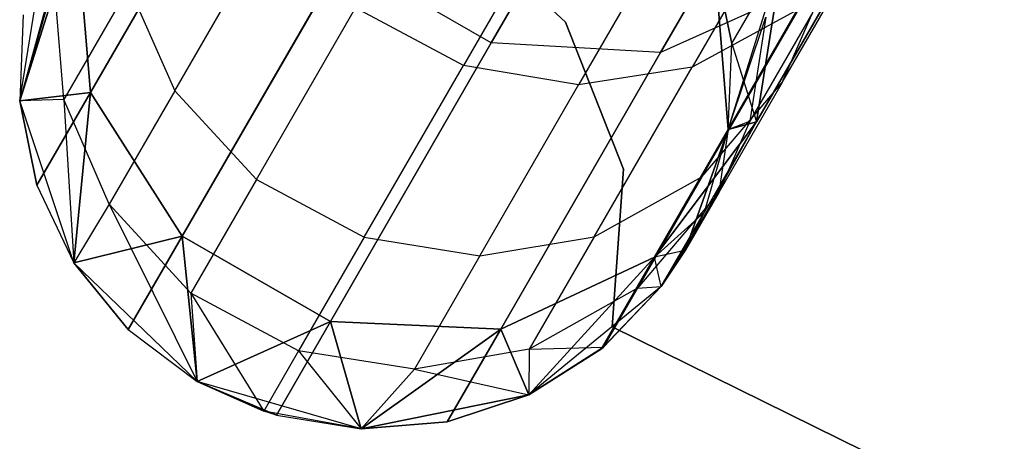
# Model space of a CAD drawing. Extents: x 0.3 to 7.1, y -3.38 to 3.38.
# Tile 28 of 256: x 1.95 to 2.22, y -2.96 to -2.84. Entities that reach past the tile are written whole.
import ezdxf

# ---------------------------------------------------------------- set-up
doc = ezdxf.new("R2010")
doc.units = 0
doc.header["$LTSCALE"] = 2.54
doc.layers.get('0').update_dxf_attribs({"linetype": 'CONTINUOUS'})

# ---------------------------------------------------------------- blocks, each defined once
blk = doc.blocks.new('SINGLES_B_BB_STL')
at = {"color": 0}
for p, q in [((2.07866, -2.84969, 16.12262), (2.15277, -2.72133, 15.72064)), ((2.07866, -2.84969, 16.12262), (2.15277, -2.72133, 15.72064)), ((2.15277, -2.72133, 12.54063), (2.07866, -2.84969, 12.13865)), ((2.15277, -2.72133, 12.54063), (2.07866, -2.84969, 12.13865)), ((2.12605, -2.85238, 16.12883), (2.19961, -2.72496, 15.72978)), ((2.12605, -2.85238, 16.12883), (2.19961, -2.72496, 15.72978)), ((2.19961, -2.72496, 12.53148), (2.12605, -2.85238, 12.13244)), ((2.19961, -2.72496, 12.53148), (2.12605, -2.85238, 12.13244)), ((1.96646, -2.86355, 16.54461), (2.01119, -2.78607, 16.12883)), ((1.96646, -2.86355, 16.54461), (2.01119, -2.78607, 16.12883)), ((2.01119, -2.78607, 12.13244), (1.96646, -2.86355, 11.71666)), ((2.01119, -2.78607, 12.13244), (1.96646, -2.86355, 11.71666)), ((2.10791, -2.79181, 40.10727), (2.07084, -2.85601, 39.8844)), ((2.10791, -2.79181, 40.10727), (2.07084, -2.85601, 39.8844)), ((2.17151, -2.79299, 40.09562), (2.13488, -2.85645, 39.8753)), ((2.17151, -2.79299, 40.09562), (2.13488, -2.85645, 39.8753)), ((2.14, -2.79752, 40.10307), (2.10309, -2.86145, 39.88112)), ((2.14, -2.79752, 40.10307), (2.10309, -2.86145, 39.88112)), ((2.15287, -2.87183, 16.55685), (2.19632, -2.79658, 16.15306)), ((2.15287, -2.87183, 16.55685), (2.19632, -2.79658, 16.15306)), ((2.19632, -2.79658, 12.10821), (2.15287, -2.87183, 11.70442)), ((2.19632, -2.79658, 12.10821), (2.15287, -2.87183, 11.70442)), ((1.96479, -2.79998, 39.41445), (1.94662, -2.86593, 39.09119)), ((1.96479, -2.79998, 39.41445), (1.94662, -2.86593, 39.09119)), ((2.06694, -2.8137, 1.9), (2.09941, -2.84384, 1.9)), ((2.09941, -2.84384, 1.7), (2.06694, -2.8137, 1.7)), ((2.09941, -2.84384, 1.7), (2.06694, -2.8137, 1.7)), ((2.06694, -2.8137, 1.9), (2.09941, -2.84384, 1.9)), ((2.16008, -2.86081, 39.63716), (2.1869, -2.81436, 39.85733)), ((2.16008, -2.86081, 39.63716), (2.1869, -2.81436, 39.85733)), ((1.94662, -2.86593, 16.96885), (1.96241, -2.81618, 16.55016)), ((1.94662, -2.86593, 16.96885), (1.96241, -2.81618, 16.55016)), ((1.96241, -2.81618, 11.71111), (1.94662, -2.86593, 11.29242)), ((1.96241, -2.81618, 11.71111), (1.94662, -2.86593, 11.29242)), ((1.96241, -2.81618, 16.55016), (1.96646, -2.86355, 16.54461)), ((1.96241, -2.81618, 16.55016), (1.96646, -2.86355, 16.54461)), ((1.96646, -2.86355, 11.71666), (1.96241, -2.81618, 11.71111)), ((1.96646, -2.86355, 11.71666), (1.96241, -2.81618, 11.71111)), ((1.99003, -2.86307, 39.65464), (2.01771, -2.81513, 39.88186)), ((1.99003, -2.86307, 39.65464), (2.01771, -2.81513, 39.88186)), ((1.94662, -2.86593, 1.7), (1.9543, -2.81869, 1.7)), ((1.94662, -2.86593, 39.09119), (1.9543, -2.81869, 39.09119)), ((1.94662, -2.86593, 11.29242), (1.9543, -2.81869, 1.7)), ((1.94662, -2.86593, 1.7), (1.9543, -2.81869, 1.7)), ((1.94662, -2.86593, 11.29242), (1.9543, -2.81869, 1.7)), ((1.94662, -2.86593, 39.09119), (1.9543, -2.81869, 39.09119)), ((2.145, -2.87393, 11.29242), (2.16033, -2.82497, 11.69812)), ((2.145, -2.87393, 11.29242), (2.16033, -2.82497, 11.69812)), ((2.14597, -2.84984, 16.96885), (2.16033, -2.82497, 16.56315)), ((2.14597, -2.84984, 16.96885), (2.16033, -2.82497, 16.56315)), ((2.14597, -2.84984, 11.29242), (2.16033, -2.82497, 11.69812)), ((2.14597, -2.84984, 11.29242), (2.16033, -2.82497, 11.69812)), ((2.15287, -2.87183, 16.55685), (2.16033, -2.82497, 16.56315)), ((2.15287, -2.87183, 16.55685), (2.16033, -2.82497, 16.56315)), ((2.16033, -2.82497, 11.69812), (2.15287, -2.87183, 11.70442)), ((2.16033, -2.82497, 11.69812), (2.15287, -2.87183, 11.70442)), ((1.99215, -2.90381, 16.54148), (2.03721, -2.82576, 16.12262)), ((1.99215, -2.90381, 16.54148), (2.03721, -2.82576, 16.12262)), ((2.03721, -2.82576, 12.13865), (1.99215, -2.90381, 11.71979)), ((2.03721, -2.82576, 12.13865), (1.99215, -2.90381, 11.71979)), ((2.07866, -2.84969, 16.12262), (2.03721, -2.82576, 16.12262)), ((2.07866, -2.84969, 16.12262), (2.03721, -2.82576, 16.12262)), ((2.07866, -2.84969, 12.13865), (2.03721, -2.82576, 12.13865)), ((2.07866, -2.84969, 12.13865), (2.03721, -2.82576, 12.13865)), ((2.14115, -2.82622, 1.7), (2.145, -2.87393, 1.7)), ((2.145, -2.87393, 16.96885), (2.14115, -2.82622, 39.09119)), ((2.14115, -2.82622, 39.09119), (2.145, -2.87393, 39.09119)), ((2.14597, -2.84984, 16.96885), (2.14115, -2.82622, 39.09119)), ((2.145, -2.87393, 16.96885), (2.14115, -2.82622, 39.09119)), ((2.14597, -2.84984, 16.96885), (2.14115, -2.82622, 39.09119)), ((2.14597, -2.84984, 16.96885), (2.14115, -2.82622, 16.96885)), ((2.14597, -2.84984, 16.96885), (2.14115, -2.82622, 16.96885)), ((2.14597, -2.84984, 11.29242), (2.14115, -2.82622, 11.29242)), ((2.14115, -2.82622, 1.7), (2.145, -2.87393, 1.7)), ((2.14115, -2.82622, 1.7), (2.14597, -2.84984, 11.29242)), ((2.14115, -2.82622, 1.7), (2.14597, -2.84984, 11.29242)), ((2.14597, -2.84984, 11.29242), (2.14115, -2.82622, 11.29242)), ((2.14115, -2.82622, 39.09119), (2.145, -2.87393, 39.09119)), ((1.95626, -2.83236, 39.41823), (1.94662, -2.86593, 39.09119)), ((1.95626, -2.83236, 39.41823), (1.94662, -2.86593, 39.09119)), ((1.95898, -2.86556, 39.42144), (1.95626, -2.83236, 39.41823)), ((1.95898, -2.86556, 39.42144), (1.95626, -2.83236, 39.41823)), ((2.12436, -2.90968, 16.55016), (2.16851, -2.83322, 16.13981)), ((2.12436, -2.90968, 16.55016), (2.16851, -2.83322, 16.13981)), ((2.16851, -2.83322, 12.12146), (2.12436, -2.90968, 11.71111)), ((2.16851, -2.83322, 12.12146), (2.12436, -2.90968, 11.71111)), ((2.16851, -2.83322, 16.13981), (2.12605, -2.85238, 16.12883)), ((2.16851, -2.83322, 16.13981), (2.12605, -2.85238, 16.12883)), ((2.16851, -2.83322, 12.12146), (2.12605, -2.85238, 12.13244)), ((2.16851, -2.83322, 12.12146), (2.12605, -2.85238, 12.13244)), ((1.97718, -2.83403, 39.65088), (1.95898, -2.86556, 39.42144)), ((1.97718, -2.83403, 39.65088), (1.95898, -2.86556, 39.42144)), ((1.97718, -2.83403, 39.65088), (1.99003, -2.86307, 39.65464)), ((1.97718, -2.83403, 39.65088), (1.99003, -2.86307, 39.65464)), ((1.94759, -2.84184, 16.96885), (1.94662, -2.86593, 39.09119)), ((1.94759, -2.84184, 16.96885), (1.94662, -2.86593, 16.96885)), ((1.94759, -2.84184, 16.96885), (1.94662, -2.86593, 39.09119)), ((1.94759, -2.84184, 16.96885), (1.94662, -2.86593, 16.96885)), ((1.94759, -2.84184, 11.29242), (1.94662, -2.86593, 11.29242)), ((1.94759, -2.84184, 11.29242), (1.94662, -2.86593, 11.29242)), ((2.0129, -2.88794, 39.65667), (2.04067, -2.83983, 39.8847)), ((2.0129, -2.88794, 39.65667), (2.04067, -2.83983, 39.8847)), ((2.07084, -2.85601, 39.8844), (2.04067, -2.83983, 39.8847)), ((2.07084, -2.85601, 39.8844), (2.04067, -2.83983, 39.8847)), ((2.16477, -2.84019, 39.86695), (2.13488, -2.85645, 39.8753)), ((2.16477, -2.84019, 39.86695), (2.13488, -2.85645, 39.8753)), ((2.13761, -2.88723, 39.64402), (2.16477, -2.84019, 39.86695)), ((2.13761, -2.88723, 39.64402), (2.16477, -2.84019, 39.86695)), ((2.1687, -2.84106, 39.63286), (2.15108, -2.87157, 39.41081)), ((2.1687, -2.84106, 39.63286), (2.15108, -2.87157, 39.41081)), ((2.16008, -2.86081, 39.63716), (2.1687, -2.84106, 39.63286)), ((2.16008, -2.86081, 39.63716), (2.1687, -2.84106, 39.63286)), ((2.09941, -2.84384, 1.9), (2.11567, -2.88506, 1.9)), ((2.11567, -2.88506, 1.7), (2.09941, -2.84384, 1.7)), ((2.09941, -2.84384, 1.7), (2.09941, -2.84384, 1.9)), ((2.09941, -2.84384, 1.7), (2.09941, -2.84384, 1.9)), ((2.11567, -2.88506, 1.7), (2.09941, -2.84384, 1.7)), ((2.09941, -2.84384, 1.9), (2.11567, -2.88506, 1.9)), ((2.145, -2.87393, 39.09119), (2.15555, -2.84251, 39.4076)), ((2.145, -2.87393, 39.09119), (2.15555, -2.84251, 39.4076)), ((2.15555, -2.84251, 39.4076), (2.15108, -2.87157, 39.41081)), ((2.15555, -2.84251, 39.4076), (2.15108, -2.87157, 39.41081)), ((2.0336, -2.92774, 16.54148), (2.07866, -2.84969, 16.12262)), ((2.0336, -2.92774, 16.54148), (2.07866, -2.84969, 16.12262)), ((2.07866, -2.84969, 12.13865), (2.0336, -2.92774, 11.71979)), ((2.07866, -2.84969, 12.13865), (2.0336, -2.92774, 11.71979)), ((2.12605, -2.85238, 16.12883), (2.07866, -2.84969, 16.12262)), ((2.12605, -2.85238, 16.12883), (2.07866, -2.84969, 16.12262)), ((2.12605, -2.85238, 12.13244), (2.07866, -2.84969, 12.13865)), ((2.12605, -2.85238, 12.13244), (2.07866, -2.84969, 12.13865)), ((2.145, -2.87393, 16.96885), (2.14597, -2.84984, 16.96885)), ((2.145, -2.87393, 16.96885), (2.14597, -2.84984, 16.96885)), ((2.145, -2.87393, 11.29242), (2.14597, -2.84984, 11.29242)), ((2.145, -2.87393, 1.7), (2.14597, -2.84984, 11.29242)), ((2.145, -2.87393, 11.29242), (2.14597, -2.84984, 11.29242)), ((2.145, -2.87393, 1.7), (2.14597, -2.84984, 11.29242)), ((2.14597, -2.84984, 16.96885), (2.15287, -2.87183, 16.55685)), ((2.14597, -2.84984, 16.96885), (2.15287, -2.87183, 16.55685)), ((2.08131, -2.92986, 16.54461), (2.12605, -2.85238, 16.12883)), ((2.08131, -2.92986, 16.54461), (2.12605, -2.85238, 16.12883)), ((2.12605, -2.85238, 12.13244), (2.08131, -2.92986, 11.71666)), ((2.12605, -2.85238, 12.13244), (2.08131, -2.92986, 11.71666)), ((2.04308, -2.9041, 39.65645), (2.07084, -2.85601, 39.8844)), ((2.04308, -2.9041, 39.65645), (2.07084, -2.85601, 39.8844)), ((2.10309, -2.86145, 39.88112), (2.07084, -2.85601, 39.8844)), ((2.10309, -2.86145, 39.88112), (2.07084, -2.85601, 39.8844)), ((2.13488, -2.85645, 39.8753), (2.10309, -2.86145, 39.88112)), ((2.13488, -2.85645, 39.8753), (2.10309, -2.86145, 39.88112)), ((2.10743, -2.90399, 39.64996), (2.13488, -2.85645, 39.8753)), ((2.10743, -2.90399, 39.64996), (2.13488, -2.85645, 39.8753)), ((2.13761, -2.88723, 39.64402), (2.16008, -2.86081, 39.63716)), ((2.13761, -2.88723, 39.64402), (2.16008, -2.86081, 39.63716)), ((2.16008, -2.86081, 39.63716), (2.14232, -2.89157, 39.41335)), ((2.16008, -2.86081, 39.63716), (2.14232, -2.89157, 39.41335)), ((1.94662, -2.86593, 16.96885), (1.96646, -2.86355, 16.54461)), ((1.94662, -2.86593, 16.96885), (1.96646, -2.86355, 16.54461)), ((1.96646, -2.86355, 11.71666), (1.94662, -2.86593, 11.29242)), ((1.96646, -2.86355, 11.71666), (1.94662, -2.86593, 11.29242)), ((1.95144, -2.88955, 16.96885), (1.96646, -2.86355, 16.54461)), ((1.95144, -2.88955, 16.96885), (1.96646, -2.86355, 16.54461)), ((1.96646, -2.86355, 11.71666), (1.95144, -2.88955, 11.29242)), ((1.96646, -2.86355, 11.71666), (1.95144, -2.88955, 11.29242)), ((1.96178, -2.91133, 16.96885), (1.96646, -2.86355, 16.54461)), ((1.96178, -2.91133, 16.96885), (1.96646, -2.86355, 16.54461)), ((1.96646, -2.86355, 11.71666), (1.96178, -2.91133, 11.29242)), ((1.96646, -2.86355, 11.71666), (1.96178, -2.91133, 11.29242)), ((1.96646, -2.86355, 16.54461), (1.99215, -2.90381, 16.54148)), ((1.96646, -2.86355, 16.54461), (1.99215, -2.90381, 16.54148)), ((1.99215, -2.90381, 11.71979), (1.96646, -2.86355, 11.71666)), ((1.99215, -2.90381, 11.71979), (1.96646, -2.86355, 11.71666)), ((1.99003, -2.86307, 39.65464), (1.97171, -2.89481, 39.42366)), ((1.99003, -2.86307, 39.65464), (1.97171, -2.89481, 39.42366)), ((1.99003, -2.86307, 39.65464), (2.0129, -2.88794, 39.65667)), ((1.99003, -2.86307, 39.65464), (2.0129, -2.88794, 39.65667)), ((2.07544, -2.90934, 39.65411), (2.10309, -2.86145, 39.88112)), ((2.07544, -2.90934, 39.65411), (2.10309, -2.86145, 39.88112)), ((1.95898, -2.86556, 39.42144), (1.94662, -2.86593, 39.09119)), ((1.95898, -2.86556, 39.42144), (1.94662, -2.86593, 39.09119)), ((1.96178, -2.91133, 1.7), (1.94662, -2.86593, 1.7)), ((1.94662, -2.86593, 16.96885), (1.94662, -2.86593, 39.09119)), ((1.94662, -2.86593, 16.96885), (1.94662, -2.86593, 39.09119)), ((1.94662, -2.86593, 16.96885), (1.95144, -2.88955, 16.96885)), ((1.95144, -2.88955, 16.96885), (1.94662, -2.86593, 39.09119)), ((1.95144, -2.88955, 16.96885), (1.94662, -2.86593, 39.09119)), ((1.96178, -2.91133, 39.09119), (1.94662, -2.86593, 39.09119)), ((1.94662, -2.86593, 16.96885), (1.95144, -2.88955, 16.96885)), ((1.94662, -2.86593, 11.29242), (1.95144, -2.88955, 11.29242)), ((1.96178, -2.91133, 1.7), (1.94662, -2.86593, 1.7)), ((1.96178, -2.91133, 11.29242), (1.94662, -2.86593, 1.7)), ((1.95144, -2.88955, 11.29242), (1.94662, -2.86593, 1.7)), ((1.96178, -2.91133, 11.29242), (1.94662, -2.86593, 1.7)), ((1.95144, -2.88955, 11.29242), (1.94662, -2.86593, 1.7)), ((1.94662, -2.86593, 11.29242), (1.95144, -2.88955, 11.29242)), ((1.94662, -2.86593, 11.29242), (1.94662, -2.86593, 1.7)), ((1.94662, -2.86593, 11.29242), (1.94662, -2.86593, 1.7)), ((1.96178, -2.91133, 39.09119), (1.94662, -2.86593, 39.09119)), ((1.97171, -2.89481, 39.42366), (1.95898, -2.86556, 39.42144)), ((1.95898, -2.86556, 39.42144), (1.96178, -2.91133, 39.09119)), ((1.95898, -2.86556, 39.42144), (1.96178, -2.91133, 39.09119)), ((1.97171, -2.89481, 39.42366), (1.95898, -2.86556, 39.42144)), ((2.12436, -2.90968, 16.55016), (2.15287, -2.87183, 16.55685)), ((2.12436, -2.90968, 16.55016), (2.15287, -2.87183, 16.55685)), ((2.15287, -2.87183, 11.70442), (2.12436, -2.90968, 11.71111)), ((2.15287, -2.87183, 11.70442), (2.12436, -2.90968, 11.71111)), ((2.1329, -2.90788, 11.29242), (2.15287, -2.87183, 11.70442)), ((2.1329, -2.90788, 11.29242), (2.15287, -2.87183, 11.70442)), ((2.1383, -2.89708, 16.96885), (2.15287, -2.87183, 16.55685)), ((2.1383, -2.89708, 16.96885), (2.15287, -2.87183, 16.55685)), ((2.1383, -2.89708, 11.29242), (2.15287, -2.87183, 11.70442)), ((2.1383, -2.89708, 11.29242), (2.15287, -2.87183, 11.70442)), ((2.15108, -2.87157, 39.41081), (2.14232, -2.89157, 39.41335)), ((2.15108, -2.87157, 39.41081), (2.14232, -2.89157, 39.41335)), ((2.145, -2.87393, 39.09119), (2.15108, -2.87157, 39.41081)), ((2.145, -2.87393, 39.09119), (2.15108, -2.87157, 39.41081)), ((2.145, -2.87393, 16.96885), (2.15287, -2.87183, 16.55685)), ((2.145, -2.87393, 16.96885), (2.15287, -2.87183, 16.55685)), ((2.15287, -2.87183, 11.70442), (2.145, -2.87393, 11.29242)), ((2.15287, -2.87183, 11.70442), (2.145, -2.87393, 11.29242)), ((2.145, -2.87393, 1.7), (2.1329, -2.90788, 1.7)), ((2.1329, -2.90788, 16.96885), (2.145, -2.87393, 39.09119)), ((2.145, -2.87393, 39.09119), (2.1329, -2.90788, 39.09119)), ((2.1329, -2.90788, 16.96885), (2.145, -2.87393, 39.09119)), ((2.1329, -2.90788, 1.7), (2.145, -2.87393, 11.29242)), ((2.1329, -2.90788, 1.7), (2.145, -2.87393, 11.29242)), ((2.145, -2.87393, 1.7), (2.1329, -2.90788, 1.7)), ((2.145, -2.87393, 39.09119), (2.1329, -2.90788, 39.09119)), ((2.1383, -2.89708, 16.96885), (2.145, -2.87393, 39.09119)), ((2.1383, -2.89708, 16.96885), (2.145, -2.87393, 39.09119)), ((2.1383, -2.89708, 16.96885), (2.145, -2.87393, 16.96885)), ((2.1383, -2.89708, 16.96885), (2.145, -2.87393, 16.96885)), ((2.1383, -2.89708, 11.29242), (2.145, -2.87393, 11.29242)), ((2.1383, -2.89708, 11.29242), (2.145, -2.87393, 11.29242)), ((2.145, -2.87393, 39.09119), (2.14232, -2.89157, 39.41335)), ((2.145, -2.87393, 39.09119), (2.14232, -2.89157, 39.41335)), ((2.145, -2.87393, 16.96885), (2.145, -2.87393, 39.09119)), ((2.145, -2.87393, 16.96885), (2.145, -2.87393, 39.09119)), ((2.145, -2.87393, 1.7), (2.145, -2.87393, 11.29242)), ((2.145, -2.87393, 1.7), (2.145, -2.87393, 11.29242)), ((2.11567, -2.88506, 1.9), (2.11252, -2.92926, 1.9)), ((2.11252, -2.92926, 1.7), (2.11567, -2.88506, 1.7)), ((2.11252, -2.92926, 1.7), (2.11567, -2.88506, 1.7)), ((2.11567, -2.88506, 1.9), (2.11252, -2.92926, 1.9)), ((2.11567, -2.88506, 1.7), (2.11567, -2.88506, 1.9)), ((2.11567, -2.88506, 1.7), (2.11567, -2.88506, 1.9)), ((2.0129, -2.88794, 39.65667), (1.9945, -2.91979, 39.42486)), ((2.0129, -2.88794, 39.65667), (1.9945, -2.91979, 39.42486)), ((2.0129, -2.88794, 39.65667), (2.04308, -2.9041, 39.65645)), ((2.0129, -2.88794, 39.65667), (2.04308, -2.9041, 39.65645)), ((2.10743, -2.90399, 39.64996), (2.13761, -2.88723, 39.64402)), ((2.10743, -2.90399, 39.64996), (2.13761, -2.88723, 39.64402)), ((2.13761, -2.88723, 39.64402), (2.11963, -2.91837, 39.41739)), ((2.13761, -2.88723, 39.64402), (2.11963, -2.91837, 39.41739)), ((1.95144, -2.88955, 16.96885), (1.96178, -2.91133, 39.09119)), ((1.95144, -2.88955, 16.96885), (1.96178, -2.91133, 16.96885)), ((1.95144, -2.88955, 16.96885), (1.96178, -2.91133, 39.09119)), ((1.95144, -2.88955, 16.96885), (1.96178, -2.91133, 16.96885)), ((1.95144, -2.88955, 11.29242), (1.96178, -2.91133, 11.29242)), ((1.95144, -2.88955, 11.29242), (1.96178, -2.91133, 11.29242)), ((2.14232, -2.89157, 39.41335), (2.11963, -2.91837, 39.41739)), ((2.14232, -2.89157, 39.41335), (2.11963, -2.91837, 39.41739)), ((2.14232, -2.89157, 39.41335), (2.12624, -2.91796, 39.09119)), ((2.14232, -2.89157, 39.41335), (2.12624, -2.91796, 39.09119)), ((2.14232, -2.89157, 39.41335), (2.1329, -2.90788, 39.09119)), ((2.14232, -2.89157, 39.41335), (2.1329, -2.90788, 39.09119)), ((1.97171, -2.89481, 39.42366), (1.96178, -2.91133, 39.09119)), ((1.97171, -2.89481, 39.42366), (1.96178, -2.91133, 39.09119)), ((1.9945, -2.91979, 39.42486), (1.97171, -2.89481, 39.42366)), ((1.97171, -2.89481, 39.42366), (1.9963, -2.94449, 39.09119)), ((1.97171, -2.89481, 39.42366), (1.9963, -2.94449, 39.09119)), ((1.9945, -2.91979, 39.42486), (1.97171, -2.89481, 39.42366)), ((2.1383, -2.89708, 16.96885), (2.12436, -2.90968, 16.55016)), ((2.1383, -2.89708, 16.96885), (2.12436, -2.90968, 16.55016)), ((2.12624, -2.91796, 1.7), (2.1383, -2.89708, 11.29242)), ((2.12624, -2.91796, 1.7), (2.1383, -2.89708, 11.29242)), ((2.1329, -2.90788, 16.96885), (2.1383, -2.89708, 16.96885)), ((2.1329, -2.90788, 16.96885), (2.1383, -2.89708, 16.96885)), ((2.1329, -2.90788, 11.29242), (2.1383, -2.89708, 11.29242)), ((2.1329, -2.90788, 11.29242), (2.1383, -2.89708, 11.29242)), ((2.1329, -2.90788, 1.7), (2.1383, -2.89708, 11.29242)), ((2.1329, -2.90788, 1.7), (2.1383, -2.89708, 11.29242)), ((1.96178, -2.91133, 16.96885), (1.99215, -2.90381, 16.54148)), ((1.96178, -2.91133, 16.96885), (1.99215, -2.90381, 16.54148)), ((1.99215, -2.90381, 11.71979), (1.96178, -2.91133, 11.29242)), ((1.99215, -2.90381, 11.71979), (1.96178, -2.91133, 11.29242)), ((1.97703, -2.93, 16.96885), (1.99215, -2.90381, 16.54148)), ((1.97703, -2.93, 16.96885), (1.99215, -2.90381, 16.54148)), ((1.99215, -2.90381, 11.71979), (1.97703, -2.93, 11.29242)), ((1.99215, -2.90381, 11.71979), (1.97703, -2.93, 11.29242)), ((1.9963, -2.94449, 16.96885), (1.99215, -2.90381, 16.54148)), ((1.99215, -2.90381, 16.54148), (2.0336, -2.92774, 16.54148)), ((1.9963, -2.94449, 16.96885), (1.99215, -2.90381, 16.54148)), ((1.99215, -2.90381, 16.54148), (2.0336, -2.92774, 16.54148)), ((2.0336, -2.92774, 11.71979), (1.99215, -2.90381, 11.71979)), ((1.99215, -2.90381, 11.71979), (1.9963, -2.94449, 11.29242)), ((1.99215, -2.90381, 11.71979), (1.9963, -2.94449, 11.29242)), ((2.0336, -2.92774, 11.71979), (1.99215, -2.90381, 11.71979)), ((2.04308, -2.9041, 39.65645), (2.02469, -2.93594, 39.42473)), ((2.04308, -2.9041, 39.65645), (2.02469, -2.93594, 39.42473)), ((2.04308, -2.9041, 39.65645), (2.07544, -2.90934, 39.65411)), ((2.04308, -2.9041, 39.65645), (2.07544, -2.90934, 39.65411)), ((2.07544, -2.90934, 39.65411), (2.10743, -2.90399, 39.64996)), ((2.07544, -2.90934, 39.65411), (2.10743, -2.90399, 39.64996)), ((2.10743, -2.90399, 39.64996), (2.08926, -2.93547, 39.4209)), ((2.10743, -2.90399, 39.64996), (2.08926, -2.93547, 39.4209)), ((2.1329, -2.90788, 16.96885), (2.12436, -2.90968, 16.55016)), ((2.1329, -2.90788, 16.96885), (2.12436, -2.90968, 16.55016)), ((2.1329, -2.90788, 11.29242), (2.12436, -2.90968, 11.71111)), ((2.1329, -2.90788, 11.29242), (2.12436, -2.90968, 11.71111)), ((2.1329, -2.90788, 1.7), (2.12624, -2.91796, 1.7)), ((2.12624, -2.91796, 16.96885), (2.1329, -2.90788, 16.96885)), ((2.1329, -2.90788, 39.09119), (2.12624, -2.91796, 39.09119)), ((2.12624, -2.91796, 16.96885), (2.1329, -2.90788, 16.96885)), ((2.12624, -2.91796, 11.29242), (2.1329, -2.90788, 11.29242)), ((2.12624, -2.91796, 11.29242), (2.1329, -2.90788, 11.29242)), ((2.12624, -2.91796, 1.7), (2.1329, -2.90788, 11.29242)), ((2.12624, -2.91796, 1.7), (2.1329, -2.90788, 11.29242)), ((2.1329, -2.90788, 1.7), (2.12624, -2.91796, 1.7)), ((2.1329, -2.90788, 39.09119), (2.12624, -2.91796, 39.09119)), ((2.1329, -2.90788, 16.96885), (2.1329, -2.90788, 39.09119)), ((2.1329, -2.90788, 16.96885), (2.1329, -2.90788, 39.09119)), ((2.07544, -2.90934, 39.65411), (2.05713, -2.94105, 39.42335)), ((2.07544, -2.90934, 39.65411), (2.05713, -2.94105, 39.42335)), ((2.08131, -2.92986, 16.54461), (2.12436, -2.90968, 16.55016)), ((2.08131, -2.92986, 16.54461), (2.12436, -2.90968, 16.55016)), ((2.12436, -2.90968, 11.71111), (2.08131, -2.92986, 11.71666)), ((2.12436, -2.90968, 11.71111), (2.08131, -2.92986, 11.71666)), ((2.08917, -2.94823, 16.96885), (2.12436, -2.90968, 16.55016)), ((2.08917, -2.94823, 16.96885), (2.12436, -2.90968, 16.55016)), ((2.12436, -2.90968, 11.71111), (2.08917, -2.94823, 11.29242)), ((2.12436, -2.90968, 11.71111), (2.08917, -2.94823, 11.29242)), ((2.10954, -2.93534, 16.96885), (2.12436, -2.90968, 16.55016)), ((2.10954, -2.93534, 16.96885), (2.12436, -2.90968, 16.55016)), ((2.12436, -2.90968, 11.71111), (2.10954, -2.93534, 11.29242)), ((2.12436, -2.90968, 11.71111), (2.10954, -2.93534, 11.29242)), ((2.12624, -2.91796, 16.96885), (2.12436, -2.90968, 16.55016)), ((2.12624, -2.91796, 16.96885), (2.12436, -2.90968, 16.55016)), ((2.12624, -2.91796, 11.29242), (2.12436, -2.90968, 11.71111)), ((2.12624, -2.91796, 11.29242), (2.12436, -2.90968, 11.71111)), ((1.9963, -2.94449, 1.7), (1.96178, -2.91133, 1.7)), ((1.96178, -2.91133, 16.96885), (1.96178, -2.91133, 39.09119)), ((1.96178, -2.91133, 16.96885), (1.96178, -2.91133, 39.09119)), ((1.96178, -2.91133, 16.96885), (1.97703, -2.93, 16.96885)), ((1.97703, -2.93, 16.96885), (1.96178, -2.91133, 39.09119)), ((1.97703, -2.93, 16.96885), (1.96178, -2.91133, 39.09119)), ((1.9963, -2.94449, 39.09119), (1.96178, -2.91133, 39.09119)), ((1.96178, -2.91133, 16.96885), (1.97703, -2.93, 16.96885)), ((1.96178, -2.91133, 11.29242), (1.97703, -2.93, 11.29242)), ((1.96178, -2.91133, 1.7), (1.96178, -2.91133, 11.29242)), ((1.9963, -2.94449, 11.29242), (1.96178, -2.91133, 1.7)), ((1.9963, -2.94449, 1.7), (1.96178, -2.91133, 1.7)), ((1.9963, -2.94449, 11.29242), (1.96178, -2.91133, 1.7)), ((1.97703, -2.93, 11.29242), (1.96178, -2.91133, 1.7)), ((1.97703, -2.93, 11.29242), (1.96178, -2.91133, 1.7)), ((1.96178, -2.91133, 11.29242), (1.97703, -2.93, 11.29242)), ((1.96178, -2.91133, 1.7), (1.96178, -2.91133, 11.29242)), ((1.9963, -2.94449, 39.09119), (1.96178, -2.91133, 39.09119)), ((2.12624, -2.91796, 1.7), (2.08917, -2.94823, 1.7)), ((2.12624, -2.91796, 1.7), (2.08917, -2.94823, 1.7)), ((2.11963, -2.91837, 39.41739), (2.08926, -2.93547, 39.4209)), ((2.11963, -2.91837, 39.41739), (2.08926, -2.93547, 39.4209)), ((2.10954, -2.93534, 16.96885), (2.12624, -2.91796, 39.09119)), ((2.10954, -2.93534, 16.96885), (2.12624, -2.91796, 39.09119)), ((2.10954, -2.93534, 16.96885), (2.12624, -2.91796, 16.96885)), ((2.10954, -2.93534, 16.96885), (2.12624, -2.91796, 16.96885)), ((2.10954, -2.93534, 11.29242), (2.12624, -2.91796, 11.29242)), ((2.10954, -2.93534, 11.29242), (2.12624, -2.91796, 11.29242)), ((2.10954, -2.93534, 11.29242), (2.12624, -2.91796, 1.7)), ((2.10954, -2.93534, 11.29242), (2.12624, -2.91796, 1.7)), ((2.12624, -2.91796, 39.09119), (2.11009, -2.93489, 39.09119)), ((2.12624, -2.91796, 39.09119), (2.11009, -2.93489, 39.09119)), ((2.11963, -2.91837, 39.41739), (2.11009, -2.93489, 39.09119)), ((2.11963, -2.91837, 39.41739), (2.11009, -2.93489, 39.09119)), ((2.11963, -2.91837, 39.41739), (2.12624, -2.91796, 39.09119)), ((2.11963, -2.91837, 39.41739), (2.12624, -2.91796, 39.09119)), ((2.12624, -2.91796, 16.96885), (2.12624, -2.91796, 39.09119)), ((2.12624, -2.91796, 16.96885), (2.12624, -2.91796, 39.09119)), ((2.12624, -2.91796, 11.29242), (2.12624, -2.91796, 1.7)), ((2.12624, -2.91796, 11.29242), (2.12624, -2.91796, 1.7)), ((2.02469, -2.93594, 39.42473), (1.9945, -2.91979, 39.42486)), ((1.9945, -2.91979, 39.42486), (2.01494, -2.95284, 39.09119)), ((1.9945, -2.91979, 39.42486), (2.01494, -2.95284, 39.09119)), ((1.9945, -2.91979, 39.42486), (1.9963, -2.94449, 39.09119)), ((1.9945, -2.91979, 39.42486), (1.9963, -2.94449, 39.09119)), ((2.02469, -2.93594, 39.42473), (1.9945, -2.91979, 39.42486)), ((1.97703, -2.93, 16.96885), (1.9963, -2.94449, 39.09119)), ((1.97703, -2.93, 16.96885), (1.9963, -2.94449, 39.09119)), ((1.97703, -2.93, 16.96885), (1.9963, -2.94449, 16.96885)), ((1.97703, -2.93, 16.96885), (1.9963, -2.94449, 16.96885)), ((1.97703, -2.93, 11.29242), (1.9963, -2.94449, 11.29242)), ((1.97703, -2.93, 11.29242), (1.9963, -2.94449, 11.29242)), ((1.9963, -2.94449, 16.96885), (2.0336, -2.92774, 16.54148)), ((1.9963, -2.94449, 16.96885), (2.0336, -2.92774, 16.54148)), ((2.0336, -2.92774, 11.71979), (1.9963, -2.94449, 11.29242)), ((2.0336, -2.92774, 11.71979), (1.9963, -2.94449, 11.29242)), ((2.01848, -2.95394, 16.96885), (2.0336, -2.92774, 16.54148)), ((2.01848, -2.95394, 16.96885), (2.0336, -2.92774, 16.54148)), ((2.0336, -2.92774, 11.71979), (2.01848, -2.95394, 11.29242)), ((2.0336, -2.92774, 11.71979), (2.01848, -2.95394, 11.29242)), ((2.04227, -2.9578, 16.96885), (2.0336, -2.92774, 16.54148)), ((2.0336, -2.92774, 16.54148), (2.08131, -2.92986, 16.54461)), ((2.04227, -2.9578, 16.96885), (2.0336, -2.92774, 16.54148)), ((2.0336, -2.92774, 16.54148), (2.08131, -2.92986, 16.54461)), ((2.08131, -2.92986, 11.71666), (2.0336, -2.92774, 11.71979)), ((2.0336, -2.92774, 11.71979), (2.04227, -2.9578, 11.29242)), ((2.0336, -2.92774, 11.71979), (2.04227, -2.9578, 11.29242)), ((2.08131, -2.92986, 11.71666), (2.0336, -2.92774, 11.71979)), ((2.04227, -2.9578, 16.96885), (2.08131, -2.92986, 16.54461)), ((2.04227, -2.9578, 16.96885), (2.08131, -2.92986, 16.54461)), ((2.08131, -2.92986, 11.71666), (2.04227, -2.9578, 11.29242)), ((2.08131, -2.92986, 11.71666), (2.04227, -2.9578, 11.29242)), ((2.0663, -2.95586, 16.96885), (2.08131, -2.92986, 16.54461)), ((2.0663, -2.95586, 16.96885), (2.08131, -2.92986, 16.54461)), ((2.08131, -2.92986, 11.71666), (2.0663, -2.95586, 11.29242)), ((2.08131, -2.92986, 11.71666), (2.0663, -2.95586, 11.29242)), ((2.08917, -2.94823, 16.96885), (2.08131, -2.92986, 16.54461)), ((2.08917, -2.94823, 16.96885), (2.08131, -2.92986, 16.54461)), ((2.08131, -2.92986, 11.71666), (2.08917, -2.94823, 11.29242)), ((2.08131, -2.92986, 11.71666), (2.08917, -2.94823, 11.29242)), ((2.11252, -2.92926, 1.7), (2.33772, -3.04026, 1.7)), ((2.33772, -3.04026, 1.9), (2.11252, -2.92926, 1.9)), ((2.11252, -2.92926, 1.9), (2.11252, -2.92926, 1.7)), ((2.33772, -3.04026, 1.9), (2.11252, -2.92926, 1.9)), ((2.11252, -2.92926, 1.7), (2.33772, -3.04026, 1.7)), ((2.11252, -2.92926, 1.9), (2.11252, -2.92926, 1.7)), ((2.08926, -2.93547, 39.4209), (2.05713, -2.94105, 39.42335)), ((2.08926, -2.93547, 39.4209), (2.05713, -2.94105, 39.42335)), ((2.08917, -2.94823, 16.96885), (2.11009, -2.93489, 39.09119)), ((2.11009, -2.93489, 39.09119), (2.08917, -2.94823, 39.09119)), ((2.08917, -2.94823, 16.96885), (2.11009, -2.93489, 39.09119)), ((2.11009, -2.93489, 39.09119), (2.08917, -2.94823, 39.09119)), ((2.08917, -2.94823, 16.96885), (2.10954, -2.93534, 16.96885)), ((2.08917, -2.94823, 16.96885), (2.10954, -2.93534, 16.96885)), ((2.08917, -2.94823, 11.29242), (2.10954, -2.93534, 11.29242)), ((2.10954, -2.93534, 11.29242), (2.08917, -2.94823, 1.7)), ((2.10954, -2.93534, 11.29242), (2.08917, -2.94823, 1.7)), ((2.08917, -2.94823, 11.29242), (2.10954, -2.93534, 11.29242)), ((2.08926, -2.93547, 39.4209), (2.08917, -2.94823, 39.09119)), ((2.08926, -2.93547, 39.4209), (2.08917, -2.94823, 39.09119)), ((2.08926, -2.93547, 39.4209), (2.11009, -2.93489, 39.09119)), ((2.08926, -2.93547, 39.4209), (2.11009, -2.93489, 39.09119)), ((2.10954, -2.93534, 16.96885), (2.11009, -2.93489, 39.09119)), ((2.10954, -2.93534, 16.96885), (2.11009, -2.93489, 39.09119)), ((2.02469, -2.93594, 39.42473), (2.01494, -2.95284, 39.09119)), ((2.02469, -2.93594, 39.42473), (2.01494, -2.95284, 39.09119)), ((2.05713, -2.94105, 39.42335), (2.02469, -2.93594, 39.42473)), ((2.02469, -2.93594, 39.42473), (2.04227, -2.9578, 39.09119)), ((2.02469, -2.93594, 39.42473), (2.04227, -2.9578, 39.09119)), ((2.05713, -2.94105, 39.42335), (2.02469, -2.93594, 39.42473)), ((2.05713, -2.94105, 39.42335), (2.04227, -2.9578, 39.09119)), ((2.05713, -2.94105, 39.42335), (2.04227, -2.9578, 39.09119)), ((2.05713, -2.94105, 39.42335), (2.08917, -2.94823, 39.09119)), ((2.05713, -2.94105, 39.42335), (2.08917, -2.94823, 39.09119)), ((2.04227, -2.9578, 1.7), (1.9963, -2.94449, 1.7)), ((1.9963, -2.94449, 16.96885), (1.9963, -2.94449, 39.09119)), ((1.9963, -2.94449, 16.96885), (1.9963, -2.94449, 39.09119)), ((1.9963, -2.94449, 16.96885), (2.01494, -2.95284, 39.09119)), ((2.01494, -2.95284, 39.09119), (1.9963, -2.94449, 39.09119)), ((1.9963, -2.94449, 16.96885), (2.01494, -2.95284, 39.09119)), ((1.9963, -2.94449, 16.96885), (2.01848, -2.95394, 16.96885)), ((1.9963, -2.94449, 16.96885), (2.01848, -2.95394, 16.96885)), ((1.9963, -2.94449, 11.29242), (2.01848, -2.95394, 11.29242)), ((2.04227, -2.9578, 11.29242), (1.9963, -2.94449, 1.7)), ((2.04227, -2.9578, 1.7), (1.9963, -2.94449, 1.7)), ((2.01848, -2.95394, 11.29242), (1.9963, -2.94449, 1.7)), ((2.04227, -2.9578, 11.29242), (1.9963, -2.94449, 1.7)), ((2.01848, -2.95394, 11.29242), (1.9963, -2.94449, 1.7)), ((1.9963, -2.94449, 11.29242), (2.01848, -2.95394, 11.29242)), ((1.9963, -2.94449, 11.29242), (1.9963, -2.94449, 1.7)), ((1.9963, -2.94449, 11.29242), (1.9963, -2.94449, 1.7)), ((2.01494, -2.95284, 39.09119), (1.9963, -2.94449, 39.09119)), ((2.08917, -2.94823, 1.7), (2.04227, -2.9578, 1.7)), ((2.04227, -2.9578, 16.96885), (2.08917, -2.94823, 39.09119)), ((2.08917, -2.94823, 39.09119), (2.04227, -2.9578, 39.09119)), ((2.04227, -2.9578, 16.96885), (2.08917, -2.94823, 39.09119)), ((2.08917, -2.94823, 1.7), (2.04227, -2.9578, 1.7)), ((2.08917, -2.94823, 39.09119), (2.04227, -2.9578, 39.09119)), ((2.0663, -2.95586, 16.96885), (2.08917, -2.94823, 39.09119)), ((2.0663, -2.95586, 16.96885), (2.08917, -2.94823, 39.09119)), ((2.0663, -2.95586, 16.96885), (2.08917, -2.94823, 16.96885)), ((2.0663, -2.95586, 16.96885), (2.08917, -2.94823, 16.96885)), ((2.0663, -2.95586, 11.29242), (2.08917, -2.94823, 11.29242)), ((2.08917, -2.94823, 1.7), (2.0663, -2.95586, 11.29242)), ((2.0663, -2.95586, 11.29242), (2.08917, -2.94823, 11.29242)), ((2.08917, -2.94823, 1.7), (2.0663, -2.95586, 11.29242)), ((2.08917, -2.94823, 39.09119), (2.08917, -2.94823, 16.96885)), ((2.08917, -2.94823, 39.09119), (2.08917, -2.94823, 16.96885)), ((2.08917, -2.94823, 11.29242), (2.08917, -2.94823, 1.7)), ((2.08917, -2.94823, 11.29242), (2.08917, -2.94823, 1.7)), ((2.01848, -2.95394, 16.96885), (2.01494, -2.95284, 39.09119)), ((2.01848, -2.95394, 16.96885), (2.01494, -2.95284, 39.09119)), ((2.04227, -2.9578, 39.09119), (2.01494, -2.95284, 39.09119)), ((2.04227, -2.9578, 39.09119), (2.01494, -2.95284, 39.09119)), ((2.01848, -2.95394, 16.96885), (2.04227, -2.9578, 39.09119)), ((2.01848, -2.95394, 16.96885), (2.04227, -2.9578, 39.09119)), ((2.01848, -2.95394, 16.96885), (2.04227, -2.9578, 16.96885)), ((2.01848, -2.95394, 16.96885), (2.04227, -2.9578, 16.96885)), ((2.01848, -2.95394, 11.29242), (2.04227, -2.9578, 11.29242)), ((2.01848, -2.95394, 11.29242), (2.04227, -2.9578, 11.29242)), ((2.04227, -2.9578, 16.96885), (2.0663, -2.95586, 16.96885)), ((2.04227, -2.9578, 16.96885), (2.0663, -2.95586, 16.96885)), ((2.04227, -2.9578, 11.29242), (2.0663, -2.95586, 11.29242)), ((2.0663, -2.95586, 11.29242), (2.04227, -2.9578, 1.7)), ((2.0663, -2.95586, 11.29242), (2.04227, -2.9578, 1.7)), ((2.04227, -2.9578, 11.29242), (2.0663, -2.95586, 11.29242)), ((2.04227, -2.9578, 16.96885), (2.04227, -2.9578, 39.09119)), ((2.04227, -2.9578, 16.96885), (2.04227, -2.9578, 39.09119)), ((2.04227, -2.9578, 11.29242), (2.04227, -2.9578, 1.7)), ((2.04227, -2.9578, 11.29242), (2.04227, -2.9578, 1.7))]:
    blk.add_line(p, q, dxfattribs=at)

msp = doc.modelspace()

# ---------------------------------------------------------------- block references
at = {"color": 0}
msp.add_blockref('SINGLES_B_BB_STL', (0, 0), dxfattribs=at)

doc.saveas('drawing.dxf')
